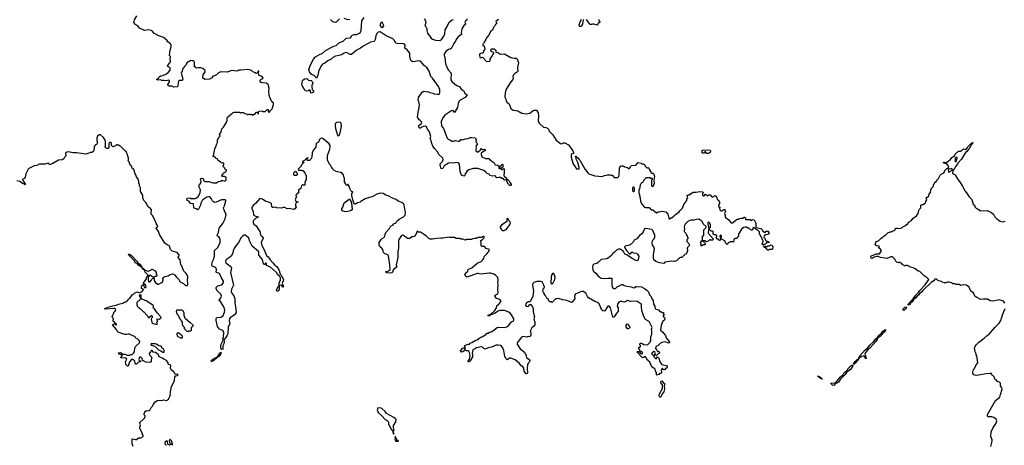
# Model space of a CAD drawing. Extents: x 2240384 to 2404287, y 351326 to 526670.
# Tile 247 of 256: x 2310030 to 2328701, y 498599 to 506671. Entities that reach past the tile are written whole.
import ezdxf

# ---------------------------------------------------------------- set-up
doc = ezdxf.new("R2010")
doc.units = 0

msp = doc.modelspace()

# ---------------------------------------------------------------- linework, layer by layer
at = {"layer": '0CON20XD'}
for points in [[(2314520, 504915), (2314525, 504920), (2314538, 504918), (2314555, 504880), (2314560, 504885), (2314560, 504925), (2314572, 504938), (2314625, 504940), (2314635, 504930), (2314685, 504930), (2314725, 504970), (2314738, 504968), (2314750, 504955), (2314748, 504942), (2314740, 504935), (2314742, 504922), (2314765, 504920), (2314780, 504945), (2314815, 504980), (2314842, 505065), (2314840, 505095), (2314812, 505115), (2314777, 505185), (2314760, 505235), (2314757, 505325), (2314762, 505375), (2314740, 505445), (2314706, 505466), (2314625, 505474), (2314590, 505485), (2314600, 505495), (2314588, 505508), (2314593, 505525), (2314603, 505537), (2314642, 505555), (2314647, 505565), (2314625, 505592), (2314572, 505615), (2314550, 505665), (2314567, 505685), (2314565, 505698), (2314550, 505695), (2314543, 505687), (2314540, 505665), (2314515, 505652), (2314485, 505672), (2314454, 505684), (2314425, 505707), (2314385, 505722), (2314355, 505727), (2314225, 505712), (2314185, 505717), (2314145, 505698), (2314045, 505708), (2313973, 505673), (2313845, 505682), (2313797, 505663), (2313760, 505625), (2313725, 505608), (2313695, 505602), (2313672, 505568), (2313632, 505545), (2313545, 505534), (2313513, 505553), (2313503, 505575), (2313507, 505623), (2313546, 505685), (2313548, 505705), (2313504, 505744), (2313465, 505757), (2313415, 505758), (2313385, 505750), (2313358, 505778), (2313342, 505772), (2313342, 505865), (2313337, 505877), (2313325, 505890), (2313298, 505888), (2313275, 505900), (2313197, 505853), (2313187, 505815), (2313157, 505785), (2313119, 505731), (2313113, 505695), (2313096, 505674), (2313094, 505655), (2313114, 505595), (2313123, 505535), (2313115, 505523), (2313102, 505518), (2313055, 505517), (2313044, 505506), (2313032, 505475), (2313027, 505413), (2313015, 505400), (2312955, 505393), (2312915, 505408), (2312851, 505411), (2312842, 505445), (2312871, 505495), (2312869, 505515), (2312857, 505527), (2312805, 505511), (2312765, 505521), (2312725, 505520), (2312695, 505530), (2312654, 505524), (2312622, 505535), (2312660, 505560), (2312673, 505587), (2312707, 505605), (2312746, 505614), (2312815, 505644), (2312843, 505667), (2312881, 505715), (2312886, 505755), (2312880, 505765), (2312841, 505781), (2312834, 505795), (2312890, 505875), (2312891, 505895), (2312884, 505915), (2312888, 505975), (2312872, 505995), (2312877, 506053), (2312900, 506165), (2312900, 506195), (2312890, 506205), (2312890, 506215), (2312841, 506251), (2312820, 506285), (2312760, 506335), (2312668, 506368), (2312575, 506413), (2312546, 506456), (2312526, 506466), (2312475, 506478), (2312395, 506468), (2312305, 506512), (2312270, 506555), (2312227, 506577), (2312192, 506615), (2312205, 506667), (2312252, 506745)], [(2318507, 506687), (2318510, 506665), (2318500, 506655), (2318485, 506652), (2318475, 506640), (2318472, 506625), (2318481, 506595), (2318468, 506575), (2318451, 506559), (2318415, 506495), (2318402, 506425), (2318414, 506395), (2318410, 506390), (2318375, 506374), (2318348, 506352), (2318314, 506306), (2318296, 506264), (2318263, 506217), (2318218, 506132), (2318195, 506113), (2318162, 506108), (2318110, 506065), (2318081, 506015), (2318079, 505995), (2318094, 505955), (2318105, 505835), (2318124, 505785), (2318164, 505715), (2318210, 505655), (2318203, 505533), (2318222, 505502), (2318272, 505452), (2318322, 505422), (2318370, 505405), (2318402, 505352), (2318451, 505325), (2318472, 505272), (2318508, 505255), (2318510, 505225), (2318495, 505218), (2318475, 505194), (2318385, 505146), (2318366, 505125), (2318347, 505083), (2318334, 505005), (2318275, 504910), (2318255, 504942), (2318245, 504948), (2318225, 504943), (2318205, 504937), (2318090, 504860), (2318061, 504819), (2318024, 504745), (2318021, 504725), (2318028, 504658), (2318065, 504610), (2318136, 504425), (2318155, 504404), (2318198, 504388), (2318225, 504368), (2318255, 504368), (2318295, 504383), (2318345, 504368), (2318365, 504368), (2318383, 504377), (2318394, 504396), (2318405, 504402), (2318425, 504393), (2318485, 504414), (2318535, 504419), (2318574, 504436), (2318605, 504440), (2318665, 504429), (2318692, 504385), (2318682, 504375), (2318678, 504355), (2318698, 504338), (2318702, 504325), (2318702, 504305), (2318682, 504275), (2318688, 504245), (2318678, 504225), (2318682, 504185), (2318705, 504168), (2318725, 504162), (2318770, 504205), (2318775, 504230), (2318805, 504212), (2318846, 504216), (2318870, 504195), (2318803, 504157), (2318783, 504137), (2318778, 504115), (2318791, 504071), (2318865, 504036), (2318925, 504038), (2318944, 504014), (2318978, 503995), (2319005, 503970), (2319018, 503968), (2319048, 503918), (2319095, 503910), (2319120, 503895), (2319120, 503875), (2319112, 503865), (2319125, 503850), (2319148, 503852), (2319130, 503885), (2319169, 503911), (2319185, 503930), (2319190, 503925), (2319190, 503875), (2319162, 503858), (2319160, 503845), (2319175, 503830), (2319188, 503832), (2319205, 503850), (2319220, 503845), (2319220, 503755), (2319210, 503735), (2319210, 503715), (2319225, 503690), (2319235, 503690), (2319270, 503665), (2319248, 503632), (2319225, 503630), (2319210, 503635), (2319210, 503645), (2319198, 503658), (2319175, 503662), (2319147, 503677), (2319115, 503680), (2319075, 503670), (2319060, 503685), (2319058, 503698), (2319037, 503707), (2318998, 503702), (2318948, 503715), (2318935, 503740), (2318895, 503754), (2318872, 503782), (2318833, 503813), (2318715, 503852), (2318631, 503849), (2318548, 503822), (2318517, 503803), (2318496, 503775), (2318480, 503750), (2318473, 503715), (2318465, 503707), (2318455, 503702), (2318405, 503722), (2318385, 503790), (2318368, 503928), (2318355, 503952), (2318335, 503961), (2318245, 503951), (2318195, 503957), (2318161, 503949), (2318080, 503900), (2318055, 503850), (2318024, 503844), (2318015, 503860), (2318004, 503925), (2318006, 503935), (2318046, 503984), (2318058, 504022), (2318054, 504045), (2317976, 504115), (2317958, 504158), (2317895, 504228), (2317864, 504275), (2317843, 504325), (2317832, 504382), (2317816, 504415), (2317826, 504455), (2317803, 504545), (2317764, 504594), (2317742, 504642), (2317725, 504651), (2317683, 504647), (2317646, 504624), (2317635, 504614), (2317615, 504613), (2317597, 504635), (2317596, 504665), (2317644, 504696), (2317654, 504725), (2317622, 504762), (2317603, 504775), (2317576, 504825), (2317585, 504920), (2317601, 504975), (2317609, 505045), (2317602, 505095), (2317588, 505145), (2317592, 505195), (2317660, 505295), (2317695, 505314), (2317785, 505302), (2317805, 505292), (2317865, 505279), (2317887, 505267), (2317955, 505256), (2317985, 505259), (2317999, 505285), (2317997, 505347), (2317973, 505405), (2317858, 505565), (2317825, 505595), (2317795, 505695), (2317749, 505765), (2317730, 505780), (2317701, 505801), (2317632, 505882), (2317585, 505888), (2317535, 505876), (2317485, 505874), (2317455, 505892), (2317440, 505915), (2317427, 505975), (2317425, 506038), (2317375, 506098), (2317335, 506132), (2317338, 506185), (2317325, 506208), (2317305, 506214), (2317185, 506217), (2317165, 506223), (2317130, 506285), (2317105, 506310), (2316982, 506362), (2316865, 506440), (2316828, 506432), (2316805, 506411), (2316781, 506365), (2316769, 506295), (2316754, 506256), (2316685, 506242), (2316635, 506222), (2316544, 506166), (2316495, 506128), (2316465, 506119), (2316409, 506085), (2316325, 506011), (2316295, 506011), (2316239, 506045), (2316215, 506048), (2316185, 506038), (2316148, 506012), (2316115, 505998), (2315995, 505976), (2315935, 505920), (2315875, 505888), (2315816, 505844), (2315773, 505827), (2315734, 505775), (2315720, 505740), (2315702, 505715), (2315685, 505618), (2315665, 505568), (2315655, 505560), (2315642, 505585), (2315615, 505612), (2315575, 505624), (2315555, 505638), (2315524, 505685), (2315510, 505725), (2315543, 505815), (2315604, 505925), (2315641, 505965), (2315682, 505995), (2315725, 506019), (2315765, 506032), (2315825, 506082), (2315911, 506129), (2315985, 506169), (2316028, 506182), (2316095, 506239), (2316163, 506265), (2316205, 506306), (2316235, 506320), (2316301, 506329), (2316316, 506344), (2316322, 506365), (2316334, 506376), (2316375, 506388), (2316415, 506390), (2316486, 506424), (2316506, 506465), (2316519, 506651), (2316565, 506712)], [(2316094, 506686), (2316031, 506625), (2316015, 506620), (2315984, 506624), (2315964, 506634), (2315924, 506674)], [(2316290, 506675), (2316255, 506666), (2316185, 506696)], [(2316905, 506524), (2316925, 506534), (2316934, 506555), (2316931, 506575), (2316905, 506622), (2316884, 506615), (2316857, 506575), (2316875, 506540), (2316905, 506524)], [(2317702, 506695), (2317732, 506635), (2317717, 506573), (2317717, 506547), (2317735, 506530), (2317748, 506505), (2317750, 506465), (2317764, 506415), (2317835, 506319), (2317855, 506304), (2317915, 506280), (2317994, 506276), (2318035, 506300), (2318073, 506357), (2318094, 506405), (2318100, 506480), (2318138, 506542), (2318172, 506625), (2318220, 506665), (2318254, 506676)], [(2319107, 506673), (2319060, 506635), (2319062, 506622), (2319070, 506615), (2319070, 506595), (2319045, 506580), (2319038, 506555), (2319018, 506535), (2319008, 506508)], [(2320725, 506674), (2320712, 506665), (2320711, 506635), (2320700, 506585), (2320675, 506549), (2320665, 506543), (2320652, 506545), (2320642, 506555), (2320638, 506575), (2320659, 506631), (2320676, 506655), (2320674, 506674)], [(2321010, 506675), (2321013, 506653), (2321028, 506638), (2321030, 506625), (2320995, 506590), (2320985, 506570), (2320915, 506589), (2320895, 506588), (2320873, 506577), (2320845, 506580), (2320812, 506632), (2320775, 506672)], [(2319008, 506508), (2318993, 506475), (2318959, 506445), (2318927, 506375), (2318879, 506325), (2318870, 506295), (2318835, 506248), (2318828, 506222), (2318814, 506205), (2318810, 506185), (2318838, 506168), (2318852, 506115), (2318834, 506086), (2318820, 506045), (2318810, 506035), (2318785, 506038), (2318758, 506025), (2318750, 506005), (2318753, 505955), (2318765, 505949), (2318805, 505958), (2318885, 505878), (2318945, 505887), (2318951, 505895), (2318952, 505925), (2319015, 506022), (2319022, 506045), (2319006, 506056), (2318974, 506064), (2318967, 506095), (2318985, 506119), (2319025, 506120), (2319060, 506095), (2319060, 506055), (2319095, 506047), (2319132, 506022), (2319145, 506019), (2319225, 506026), (2319345, 505953), (2319405, 505941), (2319445, 505941), (2319465, 505932), (2319489, 505855), (2319469, 505765), (2319477, 505695), (2319470, 505680), (2319415, 505646), (2319396, 505624), (2319384, 505595), (2319389, 505555), (2319384, 505535), (2319344, 505495), (2319257, 505355), (2319234, 505286), (2319232, 505205), (2319247, 505167), (2319252, 505125), (2319271, 505101), (2319312, 505075), (2319342, 504985), (2319390, 504955), (2319475, 504940), (2319555, 504898), (2319635, 504883), (2319701, 504899), (2319765, 504950), (2319785, 504957), (2319830, 504955), (2319863, 504903), (2319869, 504855), (2319863, 504747), (2319884, 504704), (2319965, 504630), (2320005, 504628), (2320040, 504615), (2320057, 504597), (2320072, 504555), (2320137, 504487), (2320205, 504388), (2320285, 504320), (2320305, 504318), (2320344, 504336), (2320365, 504338), (2320435, 504297), (2320516, 504185), (2320530, 504155), (2320530, 504135), (2320505, 504130), (2320490, 504115), (2320490, 504065), (2320523, 503933), (2320570, 503875), (2320570, 503865), (2320590, 503845), (2320605, 503840), (2320638, 503842), (2320642, 503865), (2320614, 503965), (2320579, 504025), (2320580, 504055), (2320562, 504075), (2320575, 504080), (2320592, 504062), (2320613, 504053), (2320630, 504025), (2320652, 504005), (2320755, 503831), (2320802, 503765), (2320825, 503747), (2320938, 503708), (2321085, 503700), (2321093, 503707), (2321175, 503728), (2321225, 503730), (2321245, 503720), (2321265, 503720), (2321305, 503680), (2321375, 503680), (2321390, 503695), (2321400, 503725), (2321398, 503765), (2321406, 503806), (2321407, 503855), (2321425, 503900), (2321445, 503900), (2321455, 503892), (2321475, 503898), (2321505, 503880), (2321555, 503870), (2321585, 503840), (2321600, 503855), (2321610, 503885), (2321632, 503908), (2321715, 503910), (2321755, 503960), (2321815, 503950), (2321825, 503940), (2321845, 503940), (2321855, 503930), (2321865, 503930), (2321890, 503905), (2321890, 503895), (2321922, 503862), (2321935, 503860), (2321945, 503870), (2321958, 503858), (2321960, 503845), (2321970, 503835), (2321970, 503815), (2321998, 503788), (2322000, 503775), (2322012, 503762), (2322045, 503760), (2322050, 503755), (2322068, 503705), (2322052, 503625), (2322063, 503565), (2322038, 503502), (2322020, 503515), (2322020, 503635), (2322030, 503645), (2322030, 503655), (2322025, 503660), (2321995, 503660), (2321985, 503670), (2321915, 503670), (2321895, 503662), (2321865, 503630), (2321850, 503595), (2321838, 503582), (2321825, 503580), (2321812, 503568), (2321808, 503552), (2321793, 503537), (2321780, 503455), (2321770, 503445), (2321770, 503375), (2321780, 503365), (2321780, 503335), (2321798, 503295), (2321805, 503220), (2321836, 503166), (2321878, 503115), (2321895, 503107), (2321967, 503107), (2322004, 503064), (2322035, 503063), (2322105, 503011), (2322135, 503027), (2322156, 503024), (2322205, 503040), (2322285, 503024), (2322323, 502985), (2322338, 502905), (2322345, 502892), (2322353, 502893), (2322425, 502939), (2322464, 502976), (2322538, 503025), (2322547, 503043), (2322596, 503094), (2322623, 503167), (2322645, 503190), (2322648, 503202), (2322682, 503245), (2322680, 503265), (2322698, 503295), (2322690, 503335), (2322703, 503347), (2322735, 503352), (2322749, 503371), (2322801, 503399), (2322855, 503400), (2322925, 503412), (2322975, 503408), (2322990, 503395), (2322990, 503385), (2322980, 503375), (2322980, 503345), (2322995, 503330), (2323008, 503332), (2323035, 503360), (2323065, 503330), (2323095, 503348), (2323122, 503352), (2323155, 503310), (2323175, 503310), (2323215, 503340), (2323248, 503295), (2323255, 503270), (2323290, 503245), (2323290, 503225), (2323300, 503215), (2323302, 503185), (2323290, 503165), (2323280, 503125), (2323310, 503115), (2323300, 503095), (2323307, 503065), (2323325, 503047), (2323345, 503048), (2323385, 503070), (2323395, 503070), (2323410, 503055), (2323412, 503038), (2323392, 502995), (2323408, 502955), (2323408, 502928), (2323480, 502875), (2323511, 502831), (2323528, 502818), (2323545, 502818), (2323633, 502887), (2323665, 502890), (2323678, 502902), (2323705, 502908), (2323745, 502910), (2323765, 502928), (2323777, 502927), (2323790, 502915), (2323790, 502885), (2323795, 502880), (2323875, 502880), (2323905, 502860), (2323925, 502880), (2323955, 502878), (2323988, 502815), (2323992, 502732), (2324085, 502712), (2324118, 502678), (2324122, 502662), (2324155, 502640), (2324175, 502640), (2324185, 502660), (2324225, 502660), (2324230, 502655), (2324230, 502635), (2324240, 502625), (2324238, 502602), (2324175, 502590), (2324148, 502572), (2324140, 502545), (2324160, 502525), (2324172, 502492), (2324185, 502480), (2324238, 502458), (2324250, 502445), (2324225, 502440), (2324215, 502450), (2324195, 502450), (2324188, 502432), (2324168, 502412), (2324145, 502410), (2324135, 502400), (2324115, 502400), (2324110, 502425), (2324120, 502435), (2324120, 502455), (2324130, 502465), (2324130, 502475), (2324120, 502485), (2324098, 502548), (2324080, 502565), (2324080, 502585), (2324060, 502605), (2324060, 502645), (2324035, 502670), (2324025, 502670), (2324007, 502687), (2323995, 502690), (2323968, 502718), (2323947, 502727), (2323932, 502718), (2323930, 502695), (2323915, 502680), (2323905, 502680), (2323890, 502685), (2323870, 502705), (2323865, 502720), (2323835, 502720), (2323807, 502737), (2323785, 502738), (2323753, 502727), (2323715, 502700), (2323675, 502620), (2323663, 502607), (2323660, 502565), (2323640, 502545), (2323640, 502535), (2323625, 502520), (2323605, 502520), (2323570, 502505), (2323568, 502452), (2323555, 502460), (2323505, 502460), (2323495, 502450), (2323465, 502440), (2323458, 502422), (2323445, 502410), (2323412, 502442), (2323410, 502465), (2323400, 502475), (2323332, 502512), (2323337, 502573), (2323327, 502587), (2323315, 502580), (2323308, 502565), (2323313, 502533), (2323320, 502525), (2323320, 502495), (2323308, 502482), (2323302, 502482), (2323278, 502508), (2323255, 502510), (2323242, 502522), (2323240, 502545), (2323250, 502555), (2323250, 502575), (2323225, 502590), (2323205, 502590), (2323195, 502600), (2323182, 502602), (2323180, 502655), (2323165, 502662), (2323143, 502663), (2323110, 502695), (2323110, 502715), (2323128, 502735), (2323127, 502773), (2323115, 502810), (2323095, 502830), (2323082, 502818), (2323082, 502795), (2323100, 502705), (2323092, 502695), (2323083, 502623), (2323180, 502515), (2323182, 502505), (2323175, 502490), (2323125, 502490), (2323115, 502500), (2323085, 502470), (2323055, 502460), (2323025, 502480), (2322980, 502480), (2322980, 502565), (2323000, 502585), (2323000, 502685), (2323038, 502722), (2323050, 502735), (2323048, 502748), (2322992, 502802), (2322978, 502838), (2322945, 502870), (2322935, 502870), (2322907, 502887), (2322855, 502882), (2322815, 502868), (2322765, 502870), (2322735, 502863), (2322702, 502845), (2322652, 502795), (2322638, 502765), (2322632, 502745), (2322638, 502705), (2322628, 502675), (2322630, 502655), (2322660, 502625), (2322670, 502595), (2322690, 502575), (2322690, 502555), (2322700, 502545), (2322700, 502515), (2322680, 502495), (2322680, 502465), (2322720, 502425), (2322730, 502395), (2322728, 502382), (2322690, 502345), (2322692, 502288), (2322670, 502225), (2322640, 502215), (2322588, 502162), (2322555, 502160), (2322545, 502150), (2322535, 502150), (2322482, 502098), (2322445, 502088), (2322385, 502092), (2322308, 502082), (2322285, 502070), (2322265, 502070), (2322245, 502050), (2322165, 502058), (2322094, 502084), (2322058, 502118), (2322050, 502155), (2322048, 502215), (2322068, 502328), (2322055, 502362), (2322027, 502395), (2322024, 502434), (2322032, 502485), (2322064, 502516), (2322073, 502545), (2322072, 502585), (2322035, 502673), (2322015, 502690), (2321895, 502710), (2321877, 502703), (2321854, 502645), (2321825, 502610), (2321783, 502577), (2321730, 502515), (2321685, 502487), (2321663, 502455), (2321605, 502403), (2321565, 502387), (2321510, 502375), (2321501, 502365), (2321506, 502345), (2321535, 502292), (2321595, 502228), (2321611, 502229), (2321631, 502259), (2321645, 502270), (2321665, 502250), (2321725, 502242), (2321748, 502225), (2321770, 502185), (2321767, 502143), (2321750, 502105), (2321735, 502100), (2321715, 502106), (2321665, 502131), (2321545, 502210), (2321505, 502224), (2321477, 502275), (2321455, 502296), (2321415, 502317), (2321385, 502318), (2321345, 502298), (2321301, 502259), (2321271, 502229), (2321256, 502204), (2321195, 502152), (2321163, 502137), (2321058, 502122), (2321000, 502065), (2320972, 502048), (2320920, 502035), (2320900, 502015), (2320892, 501975), (2320898, 501925), (2320907, 501907)], [(2315555, 505280), (2315540, 505295), (2315548, 505318), (2315515, 505340), (2315505, 505320), (2315475, 505318), (2315443, 505325), (2315438, 505348), (2315423, 505355), (2315385, 505422), (2315379, 505445), (2315390, 505515), (2315405, 505532), (2315435, 505549), (2315475, 505553), (2315505, 505527), (2315555, 505516), (2315575, 505497), (2315589, 505465), (2315571, 505425), (2315569, 505395), (2315578, 505348), (2315600, 505325), (2315600, 505295), (2315575, 505282), (2315555, 505280)], [(2317051, 502025), (2317025, 502190), (2317015, 502208), (2316977, 502227), (2316952, 502232), (2316930, 502255), (2316915, 502310), (2316885, 502350), (2316872, 502352), (2316870, 502365), (2316848, 502388), (2316849, 502445), (2316887, 502503), (2316905, 502520), (2316950, 502545), (2316958, 502595), (2316974, 502636), (2317040, 502710), (2317062, 502748), (2317077, 502763), (2317108, 502775), (2317134, 502806), (2317160, 502815), (2317181, 502849), (2317225, 502888), (2317308, 502932), (2317342, 502965), (2317347, 503015), (2317324, 503114), (2317320, 503165), (2317309, 503179), (2317275, 503202), (2317205, 503232), (2317171, 503261), (2317115, 503279), (2317015, 503333), (2316975, 503342), (2316923, 503377), (2316865, 503378), (2316805, 503362), (2316715, 503312), (2316685, 503308), (2316582, 503272), (2316500, 503225), (2316485, 503210), (2316433, 503197), (2316395, 503170), (2316385, 503170), (2316375, 503182), (2316348, 503255), (2316330, 503335), (2316331, 503379), (2316335, 503390), (2316348, 503392), (2316350, 503405), (2316325, 503410), (2316315, 503420), (2316282, 503482), (2316277, 503515), (2316255, 503550), (2316232, 503528), (2316218, 503535), (2316207, 503567), (2316188, 503595), (2316190, 503665), (2316180, 503675), (2316168, 503728), (2316135, 503770), (2316105, 503772), (2316033, 503793), (2315985, 503820), (2315970, 503835), (2315970, 503845), (2315940, 503875), (2315925, 503910), (2315900, 503935), (2315890, 503965), (2315880, 503975), (2315868, 504015), (2315868, 504085), (2315872, 504115), (2315909, 504215), (2315919, 504255), (2315919, 504285), (2315898, 504318), (2315784, 504414), (2315765, 504424), (2315735, 504420), (2315712, 504398), (2315695, 504348), (2315650, 504325), (2315643, 504255), (2315600, 504200), (2315576, 504145), (2315570, 504065), (2315548, 504025), (2315525, 504000), (2315485, 504000), (2315480, 504005), (2315480, 504035), (2315490, 504050), (2315498, 504052), (2315495, 504060), (2315490, 504050), (2315475, 504048), (2315428, 504002), (2315400, 503985), (2315390, 503975), (2315392, 503962), (2315405, 503970), (2315418, 503968), (2315418, 503962), (2315370, 503915), (2315368, 503892), (2315310, 503835), (2315315, 503820), (2315375, 503820), (2315382, 503812), (2315398, 503808), (2315438, 503768), (2315442, 503742), (2315460, 503725), (2315460, 503635), (2315452, 503628), (2315450, 503605), (2315440, 503595), (2315438, 503532), (2315415, 503530), (2315408, 503538), (2315395, 503540), (2315372, 503518), (2315370, 503495), (2315360, 503485), (2315358, 503472), (2315338, 503452), (2315320, 503445), (2315320, 503415), (2315328, 503402), (2315308, 503382), (2315295, 503380), (2315268, 503342), (2315270, 503315), (2315280, 503305), (2315265, 503290), (2315254, 503254), (2315265, 503232), (2315285, 503220), (2315310, 503215), (2315275, 503200), (2315258, 503175), (2315257, 503147), (2315270, 503115), (2315249, 503081), (2315226, 503074), (2315135, 503090), (2315105, 503082), (2315055, 503110), (2315025, 503110), (2314995, 503098), (2314905, 503102), (2314876, 503116), (2314845, 503107), (2314825, 503109), (2314809, 503125), (2314802, 503185), (2314745, 503210), (2314695, 503220), (2314635, 503270), (2314585, 503280), (2314504, 503186), (2314455, 503147), (2314430, 503110), (2314429, 503095), (2314455, 503030), (2314464, 502976), (2314476, 502955), (2314505, 502942), (2314550, 502935), (2314550, 502925), (2314500, 502900), (2314468, 502872), (2314459, 502855), (2314459, 502825), (2314469, 502795), (2314515, 502763), (2314561, 502695), (2314581, 502655), (2314602, 502575), (2314637, 502557), (2314644, 502525), (2314607, 502445), (2314619, 502389), (2314666, 502306), (2314708, 502198), (2314745, 502165), (2314777, 502117), (2314833, 502063), (2314867, 502017), (2314905, 501988), (2314949, 501915), (2314972, 501842), (2314995, 501819), (2315009, 501779), (2315029, 501755), (2315030, 501735), (2315010, 501665), (2315028, 501625), (2315025, 501600), (2315015, 501600), (2315002, 501632), (2314980, 501635), (2314950, 501630), (2314950, 501675), (2314976, 501735), (2314975, 501775), (2314961, 501801), (2314923, 501835), (2314897, 501877), (2314786, 501976), (2314712, 502012), (2314713, 502037), (2314705, 502056), (2314692, 502055), (2314675, 502030), (2314665, 502030), (2314655, 502040), (2314634, 502125), (2314567, 502205), (2314567, 502255), (2314561, 502275), (2314439, 502379), (2314392, 502462), (2314375, 502526), (2314324, 502574), (2314305, 502584), (2314285, 502583), (2314255, 502566), (2314230, 502540), (2314176, 502444), (2314099, 502341), (2314080, 502285), (2314073, 502245), (2314041, 502189), (2314011, 502159), (2313950, 502125), (2313941, 502115), (2313933, 502085), (2313942, 502062), (2313965, 502038), (2314031, 501991), (2314047, 501957), (2314030, 501875), (2314085, 501635), (2314048, 501562), (2314041, 501515), (2314060, 501470), (2314089, 501435), (2314111, 501375), (2314111, 501295), (2314131, 501185), (2314134, 501115), (2314104, 501075), (2314023, 501015), (2314006, 500995), (2314004, 500966), (2314012, 500905), (2313986, 500845), (2313974, 500716), (2313965, 500688), (2313948, 500655), (2313898, 500595), (2313907, 500567), (2313904, 500525), (2313884, 500486), (2313879, 500425), (2313865, 500416), (2313859, 500419), (2313846, 500445), (2313843, 500485), (2313851, 500515), (2313890, 500595), (2313884, 500615), (2313892, 500648), (2313898, 500748), (2313885, 500774), (2313818, 500805), (2313780, 500855), (2313757, 500965), (2313757, 501003), (2313762, 501015), (2313775, 501020), (2313841, 501029), (2313886, 501064), (2313916, 501124), (2313920, 501165), (2313898, 501228), (2313836, 501326), (2313813, 501345), (2313813, 501355), (2313846, 501395), (2313856, 501425), (2313843, 501465), (2313781, 501525), (2313758, 501565), (2313758, 501595), (2313785, 501625), (2313855, 501641), (2313870, 501650), (2313894, 501685), (2313894, 501714), (2313854, 501774), (2313816, 501855), (2313765, 501874), (2313755, 501884), (2313763, 501925), (2313755, 501956), (2313728, 501978), (2313679, 501995), (2313671, 502035), (2313686, 502085), (2313713, 502137), (2313727, 502193), (2313724, 502295), (2313787, 502353), (2313830, 502445), (2313834, 502494), (2313828, 502525), (2313815, 502544), (2313784, 502564), (2313774, 502585), (2313798, 502635), (2313810, 502720), (2313881, 502805), (2313926, 502895), (2313946, 502975), (2313946, 502986), (2313926, 503015), (2313900, 503075), (2313897, 503105), (2313915, 503140), (2313942, 503235), (2313940, 503250), (2313927, 503257), (2313855, 503252), (2313755, 503210), (2313726, 503206), (2313705, 503217), (2313687, 503235), (2313668, 503275), (2313635, 503310), (2313615, 503312), (2313576, 503304), (2313505, 503257), (2313491, 503239), (2313466, 503194), (2313459, 503155), (2313421, 503079), (2313405, 503067), (2313375, 503086), (2313340, 503095), (2313334, 503105), (2313326, 503176), (2313266, 503186), (2313239, 503229), (2313207, 503245), (2313201, 503275), (2313210, 503285), (2313255, 503290), (2313275, 503278), (2313355, 503281), (2313385, 503293), (2313415, 503316), (2313450, 503385), (2313456, 503445), (2313428, 503505), (2313441, 503549), (2313457, 503563), (2313469, 503601), (2313461, 503655), (2313475, 503667), (2313507, 503657), (2313517, 503625), (2313545, 503604), (2313615, 503602), (2313695, 503578), (2313765, 503580), (2313795, 503602), (2313835, 503608), (2313858, 503622), (2313885, 503622), (2313905, 503614), (2313925, 503613), (2313939, 503621), (2313947, 503633), (2313948, 503665), (2313940, 503685), (2313915, 503700), (2313875, 503700), (2313860, 503715), (2313890, 503745), (2313892, 503758), (2313905, 503770), (2313918, 503772), (2313950, 503805), (2313950, 503825), (2313935, 503830), (2313920, 503845), (2313918, 503858), (2313890, 503885), (2313890, 503905), (2313900, 503915), (2313900, 503945), (2313883, 503957), (2313865, 503950), (2313845, 503970), (2313835, 503970), (2313790, 504010), (2313778, 504035), (2313755, 504040), (2313734, 504064), (2313700, 504075), (2313700, 504085), (2313710, 504105), (2313713, 504137), (2313720, 504145), (2313731, 504229), (2313757, 504273), (2313764, 504306), (2313779, 504341), (2313782, 504395), (2313812, 504448), (2313830, 504465), (2313820, 504495), (2313849, 504545), (2313854, 504576), (2313866, 504604), (2313897, 504635), (2313957, 504735), (2313964, 504765), (2313962, 504805), (2313969, 504821), (2314018, 504862), (2314025, 504880), (2314045, 504880), (2314075, 504910), (2314085, 504910), (2314095, 504920), (2314195, 504920), (2314215, 504900), (2314225, 504910), (2314275, 504910), (2314295, 504890), (2314328, 504888), (2314345, 504870), (2314365, 504870), (2314375, 504880), (2314395, 504880), (2314402, 504872), (2314415, 504870), (2314425, 504880), (2314455, 504860), (2314472, 504878), (2314488, 504882), (2314520, 504915)], [(2316065, 504471), (2316085, 504474), (2316109, 504525), (2316132, 504655), (2316125, 504708), (2316115, 504720), (2316085, 504728), (2316045, 504720), (2316022, 504708), (2316014, 504695), (2316011, 504655), (2316017, 504605), (2316054, 504484), (2316065, 504471)], [(2312328, 500268), (2312305, 500270), (2312288, 500225), (2312294, 500214), (2312320, 500195), (2312320, 500185), (2312315, 500180), (2312282, 500178), (2312245, 500140), (2312235, 500140), (2312218, 500155), (2312212, 500195), (2312199, 500209), (2312165, 500230), (2312145, 500222), (2312111, 500185), (2312085, 500100), (2312075, 500100), (2312044, 500134), (2312039, 500185), (2312059, 500235), (2312052, 500252), (2312025, 500260), (2311952, 500252), (2311950, 500265), (2311980, 500305), (2311913, 500333), (2311900, 500345), (2311905, 500350), (2311935, 500360), (2311955, 500356), (2311988, 500328), (2312025, 500326), (2312068, 500308), (2312119, 500311), (2312145, 500322), (2312165, 500323), (2312190, 500345), (2312205, 500370), (2312212, 500445), (2312225, 500470), (2312299, 500541), (2312308, 500565), (2312292, 500595), (2312265, 500618), (2312235, 500628), (2312218, 500655), (2312150, 500685), (2312115, 500710), (2312085, 500710), (2312062, 500698), (2312025, 500698), (2311900, 500745), (2311880, 500765), (2311868, 500798), (2311793, 500883), (2311803, 500897), (2311835, 500902), (2311854, 500884), (2311867, 500883), (2311868, 500895), (2311845, 500908), (2311827, 500937), (2311803, 500955), (2311800, 500985), (2311808, 500992), (2311810, 501005), (2311792, 501022), (2311788, 501038), (2311780, 501045), (2311798, 501062), (2311802, 501088), (2311808, 501092), (2311822, 501128), (2311838, 501142), (2311842, 501158), (2311850, 501165), (2311848, 501188), (2311836, 501196), (2311815, 501196), (2311655, 501183), (2311640, 501185), (2311642, 501195), (2311708, 501222), (2311795, 501246), (2311860, 501255), (2311905, 501277), (2311985, 501294), (2312005, 501308), (2312045, 501322), (2312080, 501350), (2312095, 501376), (2312123, 501397), (2312160, 501455), (2312190, 501465), (2312210, 501485), (2312253, 501507), (2312305, 501489), (2312350, 501515), (2312378, 501555), (2312373, 501563), (2312338, 501575), (2312340, 501605), (2312355, 501638), (2312365, 501648), (2312373, 501643), (2312405, 501587), (2312420, 501590), (2312428, 501602), (2312414, 501645), (2312383, 501663), (2312377, 501685), (2312405, 501714), (2312432, 501758), (2312436, 501785), (2312460, 501815), (2312459, 501835), (2312441, 501851), (2312410, 501880), (2312402, 501912), (2312359, 501945), (2312352, 501968), (2312380, 501955), (2312410, 501920), (2312465, 501900), (2312518, 501922), (2312535, 501940), (2312545, 501940), (2312552, 501932), (2312568, 501928), (2312582, 501912), (2312598, 501908), (2312620, 501875), (2312620, 501845), (2312630, 501835), (2312628, 501812), (2312617, 501803), (2312595, 501800), (2312575, 501780), (2312557, 501797), (2312535, 501802), (2312505, 501823), (2312488, 501822), (2312469, 501791), (2312464, 501735), (2312481, 501701), (2312505, 501698), (2312526, 501724), (2312537, 501753), (2312553, 501767), (2312575, 501770), (2312580, 501765), (2312582, 501725), (2312608, 501685), (2312645, 501653), (2312665, 501657), (2312736, 501694), (2312753, 501735), (2312750, 501750), (2312742, 501755), (2312742, 501778), (2312765, 501780), (2312785, 501800), (2312845, 501814), (2312885, 501840), (2312925, 501849), (2312954, 501844), (2312968, 501835), (2313002, 501785), (2313046, 501746), (2313075, 501702), (2313138, 501668), (2313175, 501630), (2313205, 501630), (2313220, 501645), (2313220, 501685), (2313212, 501715), (2313217, 501805), (2313186, 501856), (2313143, 501903), (2313117, 501967), (2313105, 502000), (2313083, 502023), (2313070, 502115), (2313030, 502165), (2313052, 502195), (2313055, 502210), (2313014, 502254), (2312922, 502282), (2312890, 502315), (2312868, 502378), (2312858, 502388), (2312842, 502392), (2312825, 502410), (2312815, 502410), (2312785, 502430), (2312680, 502595), (2312663, 502655), (2312618, 502715), (2312620, 502725), (2312646, 502734), (2312652, 502755), (2312617, 502807), (2312592, 502875), (2312546, 502956), (2312522, 502985), (2312522, 503015), (2312532, 503045), (2312527, 503065), (2312505, 503098), (2312468, 503125), (2312423, 503203), (2312382, 503245), (2312362, 503295), (2312366, 503346), (2312323, 503413), (2312318, 503445), (2312320, 503485), (2312303, 503523), (2312300, 503555), (2312290, 503565), (2312290, 503605), (2312278, 503645), (2312243, 503693), (2312232, 503732), (2312220, 503745), (2312197, 503827), (2312185, 503840), (2312170, 503845), (2312150, 503895), (2312130, 503905), (2312118, 503938), (2312110, 503945), (2312110, 503965), (2312100, 503975), (2312090, 504005), (2312092, 504022), (2312092, 504042), (2312078, 504085), (2312077, 504117), (2312050, 504165), (2312050, 504175), (2312035, 504180), (2311948, 504268), (2311935, 504270), (2311905, 504290), (2311885, 504290), (2311878, 504298), (2311865, 504300), (2311845, 504280), (2311795, 504260), (2311770, 504285), (2311768, 504328), (2311755, 504340), (2311735, 504340), (2311720, 504315), (2311718, 504242), (2311705, 504230), (2311675, 504230), (2311665, 504240), (2311655, 504240), (2311650, 504265), (2311660, 504275), (2311660, 504355), (2311650, 504385), (2311620, 504435), (2311560, 504485), (2311535, 504490), (2311505, 504460), (2311490, 504425), (2311490, 504375), (2311500, 504365), (2311500, 504315), (2311488, 504302), (2311465, 504300), (2311452, 504288), (2311440, 504255), (2311437, 504183), (2311420, 504165), (2311397, 504153), (2311365, 504150), (2311357, 504143), (2311285, 504122), (2311105, 504147), (2311035, 504148), (2310955, 504162), (2310923, 504157), (2310900, 504145), (2310908, 504092), (2310885, 504070), (2310865, 504030), (2310835, 504012), (2310764, 504006), (2310660, 503945), (2310605, 503922), (2310590, 503925), (2310575, 503950), (2310505, 503928), (2310475, 503934), (2310401, 503929), (2310355, 503909), (2310305, 503897), (2310205, 503848), (2310192, 503835), (2310145, 503750), (2310132, 503685), (2310122, 503665), (2310115, 503652), (2310082, 503645), (2310094, 503615), (2310142, 503545), (2310135, 503538), (2310120, 503550), (2310083, 503563), (2310035, 503600), (2309975, 503617)], [(2328712, 501295), (2328685, 501330), (2328605, 501357), (2328521, 501339), (2328475, 501330), (2328435, 501342), (2328385, 501370), (2328335, 501368), (2328305, 501373), (2328257, 501367), (2328163, 501413), (2328145, 501430), (2328115, 501490), (2328065, 501520), (2328035, 501600), (2327985, 501638), (2327925, 501642), (2327875, 501632), (2327842, 501652), (2327785, 501652), (2327762, 501662), (2327725, 501662), (2327705, 501678), (2327655, 501692), (2327625, 501692), (2327595, 501680), (2327565, 501682), (2327523, 501693), (2327507, 501707), (2327458, 501718), (2327435, 501730), (2327407, 501757), (2327385, 501752), (2327362, 501718), (2327312, 501685), (2327155, 501535), (2327130, 501505), (2327096, 501485), (2327079, 501455), (2327050, 501430), (2327026, 501394), (2326981, 501359), (2326955, 501322), (2326922, 501298), (2326900, 501265), (2326875, 501255), (2326876, 501275), (2326945, 501355), (2326971, 501379), (2327021, 501449), (2327075, 501495), (2327093, 501527), (2327198, 501645), (2327270, 501745), (2327240, 501775), (2327181, 501811), (2327100, 501895), (2327070, 501905), (2327010, 501945), (2326975, 501962), (2326920, 501975), (2326865, 502010), (2326835, 502010), (2326825, 502000), (2326815, 502000), (2326805, 502010), (2326775, 502020), (2326750, 502055), (2326725, 502060), (2326715, 502070), (2326705, 502070), (2326695, 502060), (2326665, 502070), (2326640, 502095), (2326630, 502125), (2326582, 502172), (2326548, 502172), (2326475, 502140), (2326355, 502162), (2326309, 502179), (2326275, 502179), (2326235, 502168), (2326195, 502144), (2326176, 502146), (2326168, 502175), (2326177, 502193), (2326235, 502210), (2326268, 502232), (2326335, 502228), (2326370, 502285), (2326367, 502297), (2326355, 502321), (2326318, 502345), (2326320, 502355), (2326332, 502365), (2326330, 502375), (2326275, 502383), (2326254, 502404), (2326263, 502445), (2326277, 502463), (2326320, 502485), (2326365, 502528), (2326400, 502545), (2326421, 502569), (2326455, 502590), (2326493, 502627), (2326535, 502648), (2326555, 502648), (2326595, 502668), (2326615, 502670), (2326630, 502685), (2326633, 502705), (2326645, 502719), (2326668, 502718), (2326685, 502710), (2326733, 502717), (2326757, 502723), (2326775, 502740), (2326830, 502765), (2326880, 502815), (2326880, 502825), (2326895, 502840), (2326939, 502861), (2326967, 502903), (2327036, 502954), (2327070, 502995), (2327082, 503055), (2327095, 503080), (2327117, 503103), (2327120, 503155), (2327145, 503167), (2327165, 503168), (2327207, 503195), (2327212, 503225), (2327230, 503255), (2327220, 503295), (2327233, 503307), (2327252, 503308), (2327265, 503320), (2327278, 503362), (2327308, 503405), (2327300, 503425), (2327310, 503435), (2327322, 503475), (2327360, 503515), (2327360, 503545), (2327380, 503565), (2327380, 503575), (2327391, 503589), (2327415, 503610), (2327420, 503625), (2327455, 503660), (2327485, 503720), (2327505, 503740), (2327554, 503766), (2327568, 503785), (2327575, 503810), (2327614, 503846), (2327637, 503853), (2327646, 503885), (2327616, 503926), (2327588, 503948), (2327565, 503944), (2327545, 503954), (2327545, 503972), (2327565, 503970), (2327575, 503960), (2327605, 503960), (2327640, 503995), (2327679, 504021), (2327704, 504056), (2327745, 504080), (2327758, 504082), (2327772, 504118), (2327832, 504178), (2327875, 504180), (2327885, 504190), (2327898, 504192), (2327925, 504220), (2327975, 504210), (2328000, 504245), (2328000, 504255), (2328085, 504338), (2328105, 504340), (2328095, 504318), (2328076, 504304), (2328060, 504265), (2328039, 504241), (2328027, 504215), (2327986, 504165), (2327966, 504154), (2327887, 504025), (2327821, 503949), (2327815, 503932), (2327774, 503886), (2327755, 503846), (2327722, 503808), (2327717, 503755), (2327769, 503729), (2327812, 503652), (2327861, 503581), (2327906, 503516), (2327956, 503416), (2327986, 503386), (2328034, 503314), (2328085, 503260), (2328110, 503175), (2328140, 503145), (2328145, 503120), (2328175, 503090), (2328185, 503090), (2328205, 503070), (2328215, 503070), (2328233, 503053), (2328248, 503048), (2328375, 503050), (2328445, 503018), (2328493, 502983), (2328518, 502935), (2328555, 502898), (2328625, 502848), (2328675, 502840), (2328715, 502852)], [(2323085, 504134), (2323057, 504135), (2323035, 504163), (2323025, 504167), (2323005, 504138), (2322985, 504138), (2322974, 504145), (2322974, 504195), (2323065, 504201), (2323125, 504196), (2323131, 504185), (2323125, 504152), (2323085, 504134)], [(2327785, 503980), (2327797, 503993), (2327800, 504025), (2327810, 504035), (2327805, 504060), (2327785, 504060), (2327770, 504045), (2327770, 504005), (2327760, 503995), (2327772, 503982), (2327785, 503980)], [(2315285, 503720), (2315300, 503735), (2315300, 503755), (2315282, 503772), (2315278, 503788), (2315255, 503790), (2315248, 503782), (2315235, 503780), (2315220, 503755), (2315222, 503732), (2315235, 503720), (2315285, 503720)], [(2327647, 503777), (2327665, 503783), (2327684, 503806), (2327710, 503820), (2327714, 503835), (2327706, 503846), (2327653, 503837), (2327638, 503825), (2327642, 503782), (2327647, 503777)], [(2319345, 503528), (2319325, 503528), (2319310, 503535), (2319308, 503548), (2319282, 503572), (2319280, 503595), (2319270, 503605), (2319270, 503625), (2319282, 503638), (2319288, 503638), (2319310, 503615), (2319322, 503582), (2319350, 503555), (2319352, 503535), (2319345, 503528)], [(2321675, 503410), (2321688, 503425), (2321690, 503475), (2321680, 503485), (2321678, 503498), (2321665, 503500), (2321652, 503475), (2321652, 503425), (2321665, 503410), (2321675, 503410)], [(2316205, 503028), (2316158, 503038), (2316140, 503055), (2316140, 503085), (2316157, 503113), (2316182, 503195), (2316275, 503270), (2316285, 503270), (2316316, 503216), (2316329, 503145), (2316332, 503068), (2316300, 503045), (2316255, 503032), (2316205, 503028)], [(2319182, 502672), (2319215, 502673), (2319255, 502692), (2319282, 502725), (2319317, 502775), (2319335, 502820), (2319331, 502835), (2319309, 502859), (2319285, 502900), (2319270, 502895), (2319270, 502845), (2319165, 502772), (2319140, 502745), (2319142, 502722), (2319182, 502672)], [(2320907, 501907), (2320914, 501894), (2320953, 501863), (2321005, 501800), (2321017, 501797), (2321055, 501768), (2321115, 501762), (2321185, 501772), (2321258, 501768), (2321257, 501627), (2321268, 501595), (2321295, 501574), (2321327, 501575), (2321365, 501613), (2321385, 501618), (2321445, 501648), (2321465, 501648), (2321495, 501628), (2321540, 501615), (2321625, 501606), (2321675, 501586), (2321698, 501592), (2321712, 501608), (2321725, 501612), (2321823, 501603), (2321876, 501576), (2321923, 501543), (2321955, 501510), (2321970, 501455), (2322004, 501424), (2322018, 501375), (2322044, 501345), (2322046, 501275), (2322072, 501235), (2322073, 501215), (2322085, 501190), (2322095, 501180), (2322145, 501170), (2322168, 501138), (2322187, 501137), (2322215, 501120), (2322240, 501115), (2322240, 501085), (2322250, 501075), (2322250, 501065), (2322235, 501060), (2322230, 501045), (2322245, 501030), (2322257, 501027), (2322262, 500995), (2322252, 500965), (2322222, 500945), (2322215, 500920), (2322203, 500905), (2322179, 500795), (2322182, 500782), (2322226, 500746), (2322236, 500725), (2322273, 500683), (2322290, 500640), (2322347, 500565), (2322352, 500545), (2322334, 500534), (2322305, 500552), (2322265, 500560), (2322205, 500548), (2322180, 500535), (2322135, 500490), (2322105, 500480), (2322094, 500466), (2322086, 500435), (2322114, 500405), (2322125, 500380), (2322142, 500382), (2322160, 500365), (2322155, 500340), (2322145, 500340), (2322105, 500300), (2322095, 500310), (2322075, 500310), (2322070, 500315), (2322084, 500355), (2322081, 500365), (2322055, 500376), (2322019, 500345), (2322016, 500335), (2322020, 500325), (2322052, 500305), (2322058, 500275), (2322085, 500244), (2322098, 500242), (2322122, 500278), (2322143, 500263), (2322157, 500237), (2322163, 500195), (2322185, 500160), (2322201, 500141), (2322225, 500128), (2322295, 500110), (2322310, 500095), (2322300, 500065), (2322285, 500060), (2322255, 500030), (2322242, 500032), (2322220, 500055), (2322210, 500055), (2322193, 500025), (2322203, 499985), (2322199, 499971), (2322185, 499960), (2322165, 499960), (2322150, 499945), (2322115, 499930), (2322108, 499938), (2322107, 499977), (2322087, 500005), (2322081, 500041), (2322017, 500087), (2321976, 500176), (2321935, 500217), (2321905, 500270), (2321895, 500279), (2321880, 500280), (2321852, 500258), (2321835, 500262), (2321740, 500365), (2321740, 500375), (2321745, 500380), (2321775, 500380), (2321803, 500343), (2321825, 500332), (2321842, 500338), (2321840, 500365), (2321802, 500382), (2321790, 500395), (2321788, 500408), (2321770, 500425), (2321770, 500455), (2321800, 500475), (2321800, 500495), (2321790, 500505), (2321790, 500525), (2321800, 500535), (2321815, 500538), (2321835, 500530), (2321868, 500508), (2321915, 500507), (2321938, 500512), (2321962, 500528), (2321985, 500557), (2321996, 500595), (2322001, 500655), (2322016, 500705), (2322018, 500765), (2322009, 500805), (2322023, 500835), (2321967, 500947), (2321895, 500988), (2321867, 501045), (2321830, 501155), (2321819, 501225), (2321822, 501265), (2321815, 501282), (2321774, 501304), (2321748, 501328), (2321725, 501336), (2321615, 501327), (2321555, 501346), (2321515, 501320), (2321495, 501316), (2321445, 501326), (2321416, 501324), (2321393, 501315), (2321364, 501275), (2321361, 501235), (2321376, 501205), (2321379, 501185), (2321378, 501145), (2321338, 501095), (2321303, 501037), (2321292, 501028), (2321280, 501030), (2321233, 501205), (2321205, 501240), (2321185, 501240), (2321125, 501152), (2321105, 501142), (2321085, 501147), (2321072, 501162), (2321016, 501285), (2320985, 501309), (2320935, 501326), (2320817, 501397), (2320794, 501424), (2320765, 501484), (2320715, 501518), (2320683, 501517), (2320564, 501466), (2320549, 501425), (2320557, 501383), (2320515, 501322), (2320495, 501308), (2320405, 501347), (2320327, 501357), (2320245, 501382), (2320205, 501380), (2320195, 501370), (2320185, 501370), (2320125, 501310), (2320115, 501320), (2320085, 501320), (2320062, 501342), (2320050, 501375), (2320025, 501390), (2320010, 501425), (2319990, 501445), (2319985, 501460), (2319960, 501495), (2319950, 501525), (2319963, 501577), (2319980, 501595), (2319980, 501615), (2319970, 501625), (2319970, 501635), (2319937, 501697), (2319915, 501707), (2319835, 501704), (2319780, 501690), (2319759, 501671), (2319751, 501645), (2319772, 501525), (2319758, 501425), (2319718, 501332), (2319705, 501320), (2319675, 501322), (2319645, 501307), (2319628, 501285), (2319620, 501255), (2319636, 501236), (2319665, 501230), (2319681, 501239), (2319705, 501270), (2319725, 501270), (2319757, 501227), (2319767, 501195), (2319769, 501129), (2319792, 501045), (2319781, 500995), (2319801, 500935), (2319796, 500885), (2319775, 500850), (2319744, 500825), (2319710, 500765), (2319717, 500757), (2319723, 500723), (2319722, 500685), (2319715, 500670), (2319695, 500658), (2319675, 500660), (2319645, 500651), (2319585, 500662), (2319545, 500651), (2319463, 500545), (2319466, 500515), (2319482, 500485), (2319520, 500430), (2319600, 500365), (2319614, 500335), (2319633, 500313), (2319634, 500285), (2319647, 500257), (2319688, 500225), (2319702, 500205), (2319698, 500182), (2319675, 500160), (2319661, 500125), (2319654, 500065), (2319659, 499971), (2319650, 499960), (2319635, 499956), (2319625, 499962), (2319597, 500007), (2319588, 500065), (2319565, 500100), (2319557, 500107), (2319545, 500102), (2319537, 500107), (2319505, 500152), (2319425, 500220), (2319345, 500253), (2319315, 500252), (2319275, 500222), (2319255, 500238), (2319232, 500285), (2319212, 500395), (2319194, 500445), (2319168, 500478), (2319145, 500494), (2319105, 500501), (2319065, 500496), (2318975, 500461), (2318911, 500449), (2318855, 500422), (2318835, 500427), (2318805, 500458), (2318785, 500464), (2318695, 500449), (2318674, 500436), (2318622, 500408), (2318612, 500345), (2318618, 500315), (2318615, 500278), (2318575, 500200), (2318555, 500183), (2318538, 500178), (2318534, 500195), (2318557, 500235), (2318572, 500305), (2318551, 500381), (2318535, 500390), (2318505, 500390), (2318475, 500401), (2318435, 500371), (2318405, 500368), (2318390, 500395), (2318390, 500405), (2318405, 500412), (2318434, 500446), (2318451, 500441), (2318465, 500428), (2318478, 500432), (2318483, 500445), (2318463, 500477), (2318469, 500491), (2318525, 500516), (2318555, 500512), (2318574, 500535), (2318605, 500548), (2318670, 500590), (2318724, 500606), (2318738, 500625), (2318775, 500652), (2318812, 500665), (2318874, 500706), (2318890, 500725), (2318915, 500729), (2318938, 500745), (2318968, 500752), (2319018, 500782), (2319088, 500842), (2319225, 500831), (2319265, 500844), (2319304, 500875), (2319355, 500942), (2319395, 500962), (2319402, 500975), (2319400, 500995), (2319354, 501074), (2319333, 501103), (2319306, 501126), (2319225, 501153), (2319135, 501156), (2319104, 501145), (2319031, 501099), (2318967, 501073), (2318939, 501055), (2318907, 501055), (2318915, 501069), (2318962, 501088), (2319037, 501155), (2319069, 501205), (2319076, 501245), (2319116, 501275), (2319157, 501325), (2319147, 501345), (2319115, 501370), (2319072, 501385), (2319038, 501435), (2319045, 501448), (2319096, 501474), (2319103, 501497), (2319097, 501545), (2319101, 501655), (2319096, 501695), (2319103, 501725), (2319095, 501780), (2319055, 501828), (2319020, 501845), (2318957, 501863), (2318935, 501866), (2318775, 501846), (2318725, 501857), (2318705, 501856), (2318515, 501788), (2318491, 501801), (2318474, 501845), (2318480, 501860), (2318528, 501902), (2318536, 501934), (2318545, 501942), (2318602, 501968), (2318705, 502051), (2318778, 502085), (2318808, 502112), (2318830, 502145), (2318837, 502183), (2318892, 502235), (2318904, 502256), (2318928, 502275), (2318940, 502315), (2318873, 502333), (2318845, 502370), (2318825, 502370), (2318815, 502380), (2318808, 502372), (2318795, 502370), (2318780, 502385), (2318780, 502455), (2318772, 502462), (2318770, 502475), (2318792, 502498), (2318808, 502502), (2318838, 502532), (2318838, 502558), (2318815, 502560), (2318795, 502540), (2318715, 502540), (2318705, 502530), (2318675, 502530), (2318665, 502520), (2318623, 502517), (2318595, 502500), (2318505, 502500), (2318485, 502492), (2318435, 502508), (2318395, 502510), (2318375, 502520), (2318305, 502522), (2318275, 502540), (2318185, 502542), (2318175, 502548), (2318055, 502528), (2318015, 502528), (2317935, 502523), (2317855, 502507), (2317815, 502510), (2317796, 502516), (2317743, 502565), (2317685, 502606), (2317629, 502639), (2317595, 502644), (2317575, 502662), (2317565, 502660), (2317540, 502600), (2317509, 502561), (2317485, 502551), (2317465, 502551), (2317425, 502524), (2317385, 502519), (2317305, 502578), (2317295, 502582), (2317272, 502578), (2317220, 502505), (2317210, 502465), (2317211, 502335), (2317199, 502275), (2317202, 502158), (2317172, 502025), (2317180, 501985), (2317177, 501975), (2317116, 501934), (2317095, 501870), (2317055, 501862), (2316995, 501870), (2316973, 501883), (2316975, 501895), (2317021, 501909), (2317058, 501935), (2317051, 502025)], [(2322965, 502380), (2322952, 502382), (2322940, 502395), (2322950, 502405), (2322950, 502435), (2322940, 502445), (2322940, 502455), (2322950, 502465), (2322952, 502478), (2322980, 502480), (2322992, 502462), (2323005, 502460), (2323018, 502448), (2323020, 502435), (2323030, 502425), (2323030, 502405), (2323025, 502400), (2322995, 502400), (2322965, 502380)], [(2324235, 502300), (2324215, 502302), (2324185, 502340), (2324155, 502350), (2324140, 502365), (2324142, 502378), (2324165, 502380), (2324175, 502370), (2324195, 502370), (2324215, 502380), (2324255, 502380), (2324275, 502400), (2324298, 502398), (2324310, 502365), (2324308, 502322), (2324295, 502310), (2324245, 502310), (2324235, 502300)], [(2312345, 501970), (2312285, 502016), (2312259, 502049), (2312223, 502053), (2312207, 502097), (2312159, 502149), (2312116, 502185), (2312099, 502205), (2312093, 502227), (2312115, 502222), (2312147, 502197), (2312250, 502090), (2312271, 502061), (2312307, 502037), (2312348, 501975), (2312345, 501970)], [(2320125, 501662), (2320145, 501678), (2320178, 501745), (2320184, 501785), (2320158, 501855), (2320145, 501860), (2320135, 501860), (2320119, 501841), (2320106, 501794), (2320102, 501675), (2320113, 501663), (2320125, 501662)], [(2314925, 501522), (2314905, 501522), (2314901, 501545), (2314935, 501618), (2314950, 501630), (2314952, 501565), (2314942, 501535), (2314925, 501522)], [(2312635, 500892), (2312639, 500905), (2312630, 500935), (2312648, 500955), (2312640, 500965), (2312640, 500995), (2312677, 500993), (2312710, 501015), (2312712, 501025), (2312707, 501035), (2312635, 501110), (2312585, 501190), (2312575, 501200), (2312562, 501202), (2312568, 501235), (2312559, 501249), (2312443, 501335), (2312351, 501371), (2312330, 501405), (2312336, 501425), (2312333, 501445), (2312325, 501451), (2312302, 501445), (2312298, 501425), (2312320, 501405), (2312320, 501375), (2312306, 501364), (2312295, 501340), (2312275, 501330), (2312250, 501305), (2312250, 501265), (2312260, 501255), (2312260, 501235), (2312280, 501215), (2312295, 501210), (2312304, 501194), (2312320, 501185), (2312375, 501130), (2312385, 501130), (2312410, 501105), (2312415, 501090), (2312458, 501048), (2312460, 501035), (2312475, 501020), (2312495, 501020), (2312500, 501035), (2312522, 501058), (2312528, 501058), (2312540, 501045), (2312540, 501025), (2312528, 501012), (2312523, 500985), (2312535, 500932), (2312545, 500918), (2312560, 500910), (2312635, 500892)], [(2313225, 500760), (2313235, 500770), (2313275, 500770), (2313290, 500785), (2313290, 500815), (2313280, 500825), (2313318, 500862), (2313318, 500878), (2313265, 500930), (2313255, 500930), (2313170, 501005), (2313151, 501061), (2313148, 501105), (2313128, 501148), (2313105, 501160), (2313005, 501160), (2312998, 501135), (2313010, 501095), (2313037, 501067), (2313065, 501000), (2313088, 500978), (2313092, 500962), (2313110, 500935), (2313110, 500895), (2313120, 500885), (2313122, 500862), (2313148, 500838), (2313152, 500812), (2313202, 500762), (2313225, 500760)], [(2326795, 501155), (2326783, 501163), (2326785, 501185), (2326815, 501221), (2326838, 501228), (2326844, 501215), (2326835, 501195), (2326795, 501155)], [(2328448, 498575), (2328468, 498675), (2328468, 498705), (2328448, 498765), (2328453, 498855), (2328492, 498938), (2328548, 499022), (2328560, 499065), (2328546, 499096), (2328505, 499128), (2328463, 499137), (2328395, 499140), (2328380, 499155), (2328382, 499185), (2328430, 499275), (2328485, 499358), (2328534, 499446), (2328616, 499514), (2328628, 499565), (2328662, 499665), (2328655, 499690), (2328630, 499725), (2328630, 499775), (2328607, 499797), (2328580, 499805), (2328540, 499845), (2328522, 499852), (2328512, 499882), (2328510, 499895), (2328488, 499918), (2328475, 499930), (2328462, 499932), (2328460, 499955), (2328445, 499970), (2328435, 499960), (2328357, 499957), (2328213, 499927), (2328165, 499923), (2328120, 499935), (2328103, 499963), (2328102, 499985), (2328118, 500035), (2328138, 500055), (2328168, 500125), (2328198, 500165), (2328177, 500295), (2328168, 500315), (2328166, 500336), (2328148, 500375), (2328140, 500415), (2328138, 500445), (2328146, 500474), (2328165, 500502), (2328220, 500555), (2328320, 500630), (2328375, 500682), (2328412, 500705), (2328524, 500836), (2328602, 500915), (2328638, 500965), (2328664, 501076), (2328718, 501195)], [(2321565, 500807), (2321548, 500815), (2321532, 500845), (2321533, 500877), (2321548, 500902), (2321565, 500898), (2321578, 500865), (2321598, 500845), (2321600, 500835), (2321575, 500810), (2321565, 500807)], [(2325845, 500134), (2325839, 500145), (2325855, 500174), (2325895, 500216), (2325940, 500250), (2325964, 500296), (2326063, 500407), (2326105, 500444), (2326149, 500501), (2326220, 500560), (2326264, 500616), (2326299, 500641), (2326321, 500679), (2326372, 500729), (2326395, 500764), (2326447, 500797), (2326450, 500785), (2326425, 500745), (2326345, 500664), (2326298, 500632), (2326290, 500605), (2326257, 500563), (2326148, 500442), (2326114, 500416), (2326063, 500347), (2326056, 500325), (2326068, 500298), (2326068, 500275), (2326082, 500262), (2326082, 500245), (2326070, 500245), (2326063, 500255), (2326063, 500273), (2326038, 500288), (2326025, 500291), (2325995, 500282), (2325949, 500251), (2325927, 500215), (2325904, 500196), (2325875, 500156), (2325845, 500134)], [(2313115, 500640), (2313120, 500665), (2313110, 500675), (2313045, 500727), (2313035, 500730), (2313017, 500723), (2313008, 500705), (2313017, 500675), (2313032, 500655), (2313065, 500650), (2313075, 500640), (2313115, 500640)], [(2312180, 498575), (2312160, 498625), (2312162, 498718), (2312175, 498722), (2312225, 498708), (2312245, 498708), (2312285, 498742), (2312325, 498740), (2312372, 498765), (2312372, 498785), (2312360, 498805), (2312358, 498825), (2312307, 498915), (2312307, 498945), (2312320, 498985), (2312300, 499025), (2312397, 499113), (2312412, 499145), (2312409, 499159), (2312392, 499175), (2312393, 499193), (2312403, 499225), (2312418, 499245), (2312435, 499257), (2312475, 499253), (2312495, 499263), (2312525, 499318), (2312549, 499341), (2312563, 499365), (2312594, 499416), (2312635, 499446), (2312665, 499454), (2312725, 499451), (2312755, 499459), (2312815, 499452), (2312853, 499477), (2312883, 499537), (2312890, 499615), (2312911, 499715), (2312966, 499825), (2312973, 499897), (2312985, 499918), (2313025, 499921), (2313032, 499935), (2313025, 499948), (2312995, 499942), (2312970, 499955), (2312955, 499990), (2312905, 500030), (2312892, 500065), (2312895, 500118), (2312851, 500131), (2312840, 500175), (2312815, 500206), (2312765, 500232), (2312740, 500255), (2312677, 500277), (2312665, 500316), (2312605, 500359), (2312564, 500364), (2312545, 500399), (2312524, 500396), (2312511, 500369), (2312487, 500343), (2312490, 500315), (2312522, 500285), (2312538, 500255), (2312520, 500225), (2312520, 500195), (2312510, 500175), (2312485, 500170), (2312425, 500173), (2312375, 500202), (2312363, 500203), (2312350, 500215), (2312357, 500237), (2312328, 500268)], [(2312755, 500361), (2312765, 500364), (2312774, 500385), (2312772, 500395), (2312755, 500422), (2312736, 500436), (2312715, 500480), (2312695, 500478), (2312670, 500485), (2312626, 500516), (2312596, 500526), (2312526, 500526), (2312515, 500518), (2312525, 500501), (2312595, 500477), (2312661, 500411), (2312705, 500393), (2312755, 500361)], [(2313665, 500182), (2313662, 500195), (2313670, 500215), (2313727, 500255), (2313757, 500263), (2313789, 500291), (2313808, 500312), (2313824, 500345), (2313845, 500363), (2313851, 500355), (2313830, 500305), (2313769, 500261), (2313710, 500205), (2313665, 500182)], [(2325465, 499733), (2325445, 499738), (2325417, 499765), (2325413, 499776), (2325498, 499782), (2325592, 499898), (2325644, 499945), (2325663, 499977), (2325716, 500014), (2325739, 500055), (2325795, 500110), (2325815, 500119), (2325828, 500118), (2325826, 500105), (2325783, 500035), (2325742, 500008), (2325711, 499979), (2325685, 499941), (2325596, 499854), (2325554, 499795), (2325526, 499775), (2325501, 499769), (2325465, 499733)], [(2322175, 499512), (2322165, 499519), (2322157, 499545), (2322163, 499577), (2322218, 499675), (2322218, 499745), (2322197, 499765), (2322186, 499794), (2322205, 499820), (2322230, 499790), (2322266, 499765), (2322249, 499725), (2322260, 499665), (2322247, 499615), (2322213, 499577), (2322185, 499514), (2322175, 499512)], [(2325245, 499851), (2325191, 499885), (2325161, 499919), (2325197, 499905), (2325255, 499852), (2325245, 499851)], [(2317125, 498810), (2317130, 498825), (2317120, 498835), (2317120, 498875), (2317128, 498885), (2317117, 498937), (2317118, 498975), (2317164, 499045), (2317166, 499086), (2317154, 499104), (2317126, 499126), (2316984, 499204), (2316958, 499238), (2316899, 499295), (2316885, 499301), (2316823, 499307), (2316810, 499265), (2316813, 499245), (2316836, 499216), (2316900, 499160), (2316959, 499089), (2317000, 499070), (2317020, 499050), (2317026, 499035), (2317024, 498994), (2317041, 498971), (2317065, 498910), (2317100, 498875), (2317110, 498825), (2317125, 498810)], [(2312925, 498610), (2312930, 498625), (2312920, 498635), (2312920, 498665), (2312910, 498675), (2312910, 498685), (2312885, 498710), (2312875, 498710), (2312862, 498685), (2312870, 498655), (2312880, 498645), (2312882, 498622), (2312905, 498620), (2312912, 498612), (2312925, 498610)], [(2317205, 498680), (2317210, 498685), (2317205, 498690), (2317195, 498690), (2317182, 498702), (2317177, 498727), (2317162, 498742), (2317160, 498755), (2317155, 498760), (2317142, 498758), (2317150, 498745), (2317150, 498725), (2317142, 498715), (2317150, 498695), (2317165, 498680), (2317205, 498680)], [(2312880, 498595), (2312865, 498610), (2312842, 498612), (2312830, 498675), (2312803, 498677), (2312788, 498665), (2312780, 498635), (2312780, 498625), (2312810, 498605), (2312802, 498598)]]:
    msp.add_lwpolyline(points, dxfattribs=at)

doc.saveas('drawing.dxf')
